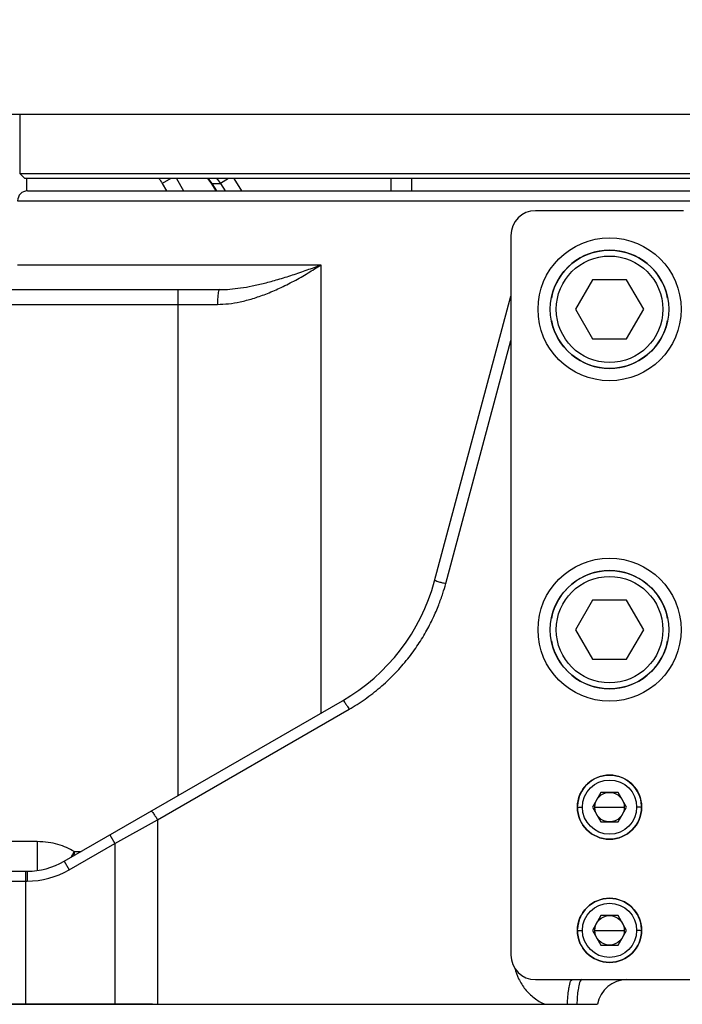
# Model space of a CAD drawing. Header units: millimetres. Extents: x 0 to 1189, y 0 to 841.
# Tile 62 of 88: x 548 to 575, y 440 to 480. Entities that reach past the tile are written whole.
import ezdxf

# ---------------------------------------------------------------- set-up
doc = ezdxf.new("R2010")
doc.units = ezdxf.units.MM
doc.header["$LTSCALE"] = 65.395
doc.layers.get('0').update_dxf_attribs({"linetype": 'CONTINUOUS'})
doc.layers.add('02___PRT_ALL_AXES', color=7, linetype='CONTINUOUS')
doc.styles.get("Standard").update_dxf_attribs({"font": 'txt', "width": 0.7})
doc.dimstyles.new('DIMSTYLE_5', dxfattribs={"dimtxt": 3.5, "dimasz": 3, "dimexe": 0.18, "dimexo": 0.0625, "dimgap": 0.09, "dimtad": 1, "dimlfac": 5, "dimdsep": 46, "dimtxsty": 'Standard', "dimblk": '_FILLED', "dimblk1": '_FILLED', "dimblk2": '_FILLED', "dimcen": 0.09, "dimclrt": 5, "dimadec": 0, "dimazin": 0, "dimtp": 0.01, "dimtm": 0.01, "dimtfac": 1, "dimtofl": 0, "dimtmove": 0, "dimatfit": 3, "dimldrblk": '_FILLED', "dimfxl": 1, "dimtolj": 1, "dimarcsym": 0})

# ---------------------------------------------------------------- blocks, each defined once
blk = doc.blocks.new('_FILLED')
at = {"color": 0, "linetype": 'ByBlock'}
blk.add_solid([(0, 0), (-1, 0.117), (-1, -0.117)], dxfattribs=at)
blk = doc.blocks.new('*D15')
at = {"color": 2, "linetype": 'Continuous'}
for p, q in [((813.541, 710.934), (386.998, 710.934)), ((388.998, 710.934), (388.998, 575.684)), ((388.998, 440.434), (388.998, 575.684)), ((553.498, 440.434), (386.998, 440.434))]:
    blk.add_line(p, q, dxfattribs=at)
at = {"color": 2, "linetype": 'Continuous', "xscale": 3, "yscale": 3, "zscale": 3}
for p, rotation in [((388.998, 710.934), 90), ((388.998, 440.434), 270)]:
    blk.add_blockref('_FILLED', p, dxfattribs=dict(at, rotation=rotation))
blk = doc.blocks.new('*D21')
at = {"color": 2, "linetype": 'Continuous'}
for p, q in [((619.322, 535.134), (428.528, 535.134)), ((430.528, 535.134), (430.528, 487.784)), ((430.528, 440.434), (430.528, 487.784)), ((553.498, 440.434), (428.528, 440.434))]:
    blk.add_line(p, q, dxfattribs=at)
at = {"color": 2, "linetype": 'Continuous', "xscale": 3, "yscale": 3, "zscale": 3}
for p, rotation in [((430.528, 535.134), 90), ((430.528, 440.434), 270)]:
    blk.add_blockref('_FILLED', p, dxfattribs=dict(at, rotation=rotation))

msp = doc.modelspace()

# ---------------------------------------------------------------- linework, layer by layer
at = {"color": 7, "linetype": 'Continuous'}
for p, q in [((622.4221, 476.5345), (542.6227, 476.5345)), ((548.1223, 474.1345), (548.1223, 476.5345)), ((548.3223, 473.9345), (548.1223, 474.1345)), ((551.4668, 474.1345), (548.1223, 474.1345)), ((616.7223, 473.9345), (548.3223, 473.9345)), ((548.3781, 473.9345), (548.3781, 473.4257)), ((551.7757, 474.1345), (551.4668, 474.1345)), ((616.9223, 474.1345), (551.7757, 474.1345)), ((555.7179, 473.9345), (555.8845, 473.7178)), ((548.4223, 473.4345), (616.6222, 473.4345)), ((553.8873, 473.7345), (554.0606, 473.4345)), ((555.8846, 473.7178), (556.0612, 473.4345)), ((575.0223, 472.6345), (569.0223, 472.6345)), ((568.0223, 471.6345), (568.0223, 442.4345)), ((571.3295, 469.8345), (570.6366, 468.6345)), ((572.7151, 469.8345), (571.3295, 469.8345)), ((573.4079, 468.6345), (572.7151, 469.8345)), ((539.085, 469.4345), (556.228, 469.4345)), ((564.9253, 457.6104), (568.0223, 469.1685)), ((570.6366, 468.6345), (571.3295, 467.4345)), ((572.7151, 467.4345), (573.4079, 468.6345)), ((571.3295, 467.4345), (572.7151, 467.4345)), ((571.3295, 456.8345), (570.6366, 455.6345)), ((572.7151, 456.8345), (571.3295, 456.8345)), ((573.4079, 455.6345), (572.7151, 456.8345)), ((570.6366, 455.6345), (571.3295, 454.4345)), ((572.7151, 454.4345), (573.4079, 455.6345)), ((571.3295, 454.4345), (572.7151, 454.4345)), ((549.9113, 446.2364), (561.1978, 452.7527)), ((571.6759, 449.0345), (571.3295, 448.4345)), ((572.3687, 449.0345), (571.6759, 449.0345)), ((572.7151, 448.4345), (572.3687, 449.0345)), ((571.3295, 448.4345), (571.6759, 447.8345)), ((572.3687, 447.8345), (572.7151, 448.4345)), ((571.6759, 447.8345), (572.3687, 447.8345)), ((541.9223, 445.8345), (548.4113, 445.8345)), ((571.6759, 444.0345), (571.3295, 443.4345)), ((572.3687, 444.0345), (571.6759, 444.0345)), ((572.7151, 443.4345), (572.3687, 444.0345)), ((571.3295, 443.4345), (571.6759, 442.8345)), ((572.3687, 442.8345), (572.7151, 443.4345)), ((571.6759, 442.8345), (572.3687, 442.8345)), ((569.0223, 441.4345), (596.0223, 441.4345)), ((541.5223, 440.4345), (571.5391, 440.4345))]:
    msp.add_line(p, q, dxfattribs=at)
at = {"color": 9, "linetype": 'Continuous'}
for p, q in [((554.2337, 473.9345), (553.8873, 473.7345)), ((554.4646, 473.9345), (554.7533, 473.4345)), ((556.5681, 473.9345), (556.2503, 473.7345)), ((556.79, 473.9344), (557.1054, 473.434)), ((563.1729, 473.4345), (563.1729, 473.9345)), ((564.0069, 473.4345), (564.0069, 473.9345)), ((555.8845, 473.7178), (555.9114, 473.7344)), ((555.9115, 473.7343), (556.0792, 473.7345)), ((556.0985, 473.4342), (555.9115, 473.7343)), ((556.0792, 473.7345), (556.2505, 473.7343)), ((556.2505, 473.7343), (556.44, 473.4342)), ((548.0223, 473.0345), (617.0223, 473.0345)), ((548.0223, 470.4345), (560.3244, 470.4345)), ((560.3244, 470.4345), (560.3244, 452.2485)), ((554.5337, 448.9052), (554.5337, 469.4345)), ((539.085, 468.8345), (556.122, 468.8345)), ((565.3811, 457.5069), (568.0223, 467.3637)), ((553.6976, 447.9205), (561.4674, 452.4063)), ((570.7223, 448.4345), (570.9223, 448.4345)), ((571.4223, 448.4345), (572.6223, 448.4345)), ((573.3223, 448.4345), (573.1223, 448.4345)), ((551.9611, 446.958), (553.6976, 447.9205)), ((553.6976, 447.9205), (553.6976, 440.4345)), ((551.7611, 447.3044), (551.9611, 446.958)), ((548.8198, 447.0345), (546.2743, 447.0345)), ((548.8198, 447.0345), (548.8198, 445.8819)), ((550.1113, 445.89), (551.9611, 446.958)), ((551.9611, 446.958), (551.9611, 440.4345)), ((550.3165, 446.6345), (550.6007, 446.6345)), ((549.9113, 446.2364), (550.1113, 445.89)), ((548.3507, 445.8345), (548.3507, 440.4345)), ((548.4113, 445.8345), (548.4113, 445.4345)), ((541.5223, 445.4345), (548.4113, 445.4345)), ((570.7223, 443.4345), (570.9223, 443.4345)), ((571.4223, 443.4345), (572.6223, 443.4345)), ((573.3223, 443.4345), (573.1223, 443.4345))]:
    msp.add_line(p, q, dxfattribs=at)
at = {"color": 7, "linetype": 'Continuous'}
for centre, radius in [((572.0223, 468.6345), 2.4), ((572.0223, 455.6345), 2.4), ((572.0223, 448.4345), 1.3), ((572.0223, 448.4345), 0.6), ((572.0223, 443.4345), 1.3), ((572.0223, 443.4345), 0.6)]:
    msp.add_circle(centre, radius, dxfattribs=at)
at = {"color": 9, "linetype": 'Continuous'}
for centre, radius in [((572.0223, 468.6345), 2.16), ((572.0223, 455.6345), 2.16), ((572.0223, 448.4345), 1.1), ((572.0223, 443.4345), 1.1)]:
    msp.add_circle(centre, radius, dxfattribs=at)
at = {"color": 7, "linetype": 'Continuous'}
for centre, radius, start, end in [((548.4223, 473.0345), 0.4, 90, 180), ((569.0223, 471.6345), 1, 90, 180), ((557.1979, 459.681), 8, 299.99956, 344.99998), ((548.4113, 448.8345), 3, 270, 300), ((569.0223, 442.4345), 1, 180, 270), ((572.7223, 440.2345), 1.2, 90, 170.40593)]:
    msp.add_arc(centre, radius, start, end, dxfattribs=at)
at = {"color": 9, "linetype": 'Continuous'}
msp.add_arc((548.4113, 448.8345), 3.4, 270, 300, dxfattribs=at)
at = {"color": 7, "linetype": 'Continuous', "start_tangent": (0.6053265, -0.7959773), "end_tangent": (0.5002067, -0.865906)}
msp.add_spline([(553.7474, 473.9447), (553.8873, 473.7345)], degree=3, dxfattribs=at)
at = {"color": 9, "linetype": 'Continuous'}
for points, start_tangent, end_tangent in [([(555.9115, 473.7343), (555.7536, 473.9456)], (-0.5444399, 0.8387999), (-0.6493508, 0.760489)), ([(556.0893, 473.9457), (556.2505, 473.7343)], (0.6566373, -0.7542065), (0.5519518, -0.833876)), ([(556.122, 468.8345), (556.5719, 468.8604), (557.0516, 468.9387), (557.5558, 469.0691), (558.0854, 469.2522), (558.6412, 469.4891), (559.2251, 469.7818), (559.7997, 470.1081), (560.3244, 470.4345)], (1, -0.0000765), (0.8405767, 0.5416925)), ([(556.228, 469.4345), (556.6289, 469.4507), (557.0652, 469.4996), (557.5338, 469.5811), (558.0379, 469.6955), (558.581, 469.8436), (559.168, 470.0265), (559.7635, 470.2305), (560.3244, 470.4345)], (1, -0.0000144), (0.937554, 0.3478397)), ([(556.2279, 469.4345), (556.153, 469.2587), (556.1301, 469.0641), (556.122, 468.8345)], (-1, 0), (-0.0000001, -1)), ([(561.4674, 452.4063), (562.1098, 452.8173), (562.7194, 453.2907), (563.2804, 453.8156), (563.7816, 454.3777), (564.2152, 454.9599), (564.5778, 455.5436), (564.8701, 456.109), (565.0964, 456.637), (565.2639, 457.109), (565.3811, 457.5069)], (0.8660179, 0.5000129), (0.2588184, 0.965926)), ([(564.9253, 457.6104), (565.066, 457.5871), (565.2146, 457.5511), (565.3811, 457.5069)], (0.258819, 0.9659258), (0.9638893, -0.2663034)), ([(561.1979, 452.7528), (561.3013, 452.6627), (561.3831, 452.5464), (561.4674, 452.4063)], (0.8660254, 0.5), (0.4885642, -0.8725279)), ([(553.4281, 448.2669), (553.5315, 448.1768), (553.6133, 448.0605), (553.6976, 447.9205)], (0.8660254, 0.5), (0.4885642, -0.872528)), ([(550.3165, 446.6345), (550.0124, 446.7943), (549.6617, 446.9196), (549.2641, 447.0034), (548.8198, 447.0345)], (-0.8486561, 0.5289451), (-1, -0.000023)), ([(550.3165, 446.6345), (550.178, 446.3902)], (-0.4818418, -0.8762583), (-0.5000452, -0.8659993)), ([(550.3165, 446.6345), (550.3078, 446.4657)], (-0.0587377, -0.9982734), (-0.0461171, -0.998936)), ([(568.1797, 441.9002), (568.3375, 441.4682), (568.6068, 441.0468), (568.9661, 440.6957), (569.3975, 440.4345)], (0.2427771, -0.9700821), (0.9091839, -0.4163949)), ([(570.3164, 440.4345), (570.3342, 440.7544), (570.3666, 441.0337), (570.4111, 441.2503), (570.5221, 441.4345)], (0.0295275, 0.999564), (1, 0)), ([(570.9043, 441.4345), (570.7934, 441.2503), (570.7489, 441.0336), (570.7165, 440.7544), (570.6988, 440.4345)], (-1, 0), (-0.0293393, -0.9995695))]:
    msp.add_spline(points, degree=3, dxfattribs=dict(at, start_tangent=start_tangent, end_tangent=end_tangent))
at = {"layer": '02___PRT_ALL_AXES', "color": 7, "linetype": 'Continuous'}
for centre in [(572.0223, 468.6345), (572.0223, 455.6345)]:
    msp.add_circle(centre, 2.9, dxfattribs=at)
for centre, radius, start, end in [((572.0223, 468.6345), 2.4, 10.97255, 169.02745), ((572.0223, 468.6345), 2.4, 190.97269, 349.02737), ((572.0223, 455.6345), 2.4, 10.97255, 169.02745), ((572.0223, 455.6345), 2.4, 190.97269, 349.02737), ((572.0223, 448.4345), 1.3, 2.54369, 177.50071), ((572.0223, 448.4345), 1.3, 180, 269.90601), ((572.0223, 448.4345), 1.3, 270.10415, 360), ((572.0223, 443.4345), 1.3, 2.54369, 177.50071), ((572.0223, 443.4345), 1.3, 180, 269.90601), ((572.0223, 443.4345), 1.3, 270.10415, 360)]:
    msp.add_arc(centre, radius, start, end, dxfattribs=at)

# ---------------------------------------------------------------- dimensions: what is measured, and where the dimension line sits
at = {"color": 2, "linetype": 'Continuous'}
for base, p1, p2, angle, picture, middle in [((388.9982, 440.4345), (813.5406, 710.9345), (553.4976, 440.4345), 270, '*D15', (388.1232, 568.3345)), ((430.5279, 535.1345), (553.4976, 440.4345), (619.3223, 535.1345), 90, '*D21', (429.6529, 481.6595))]:
    dim = msp.add_linear_dim(base=base, p1=p1, p2=p2, angle=angle, dimstyle='DIMSTYLE_5', dxfattribs=at)
    dim.commit()
    dim.dimension.update_dxf_attribs({"geometry": picture, "text_midpoint": middle, "dimtype": 160})

doc.saveas('drawing.dxf')
